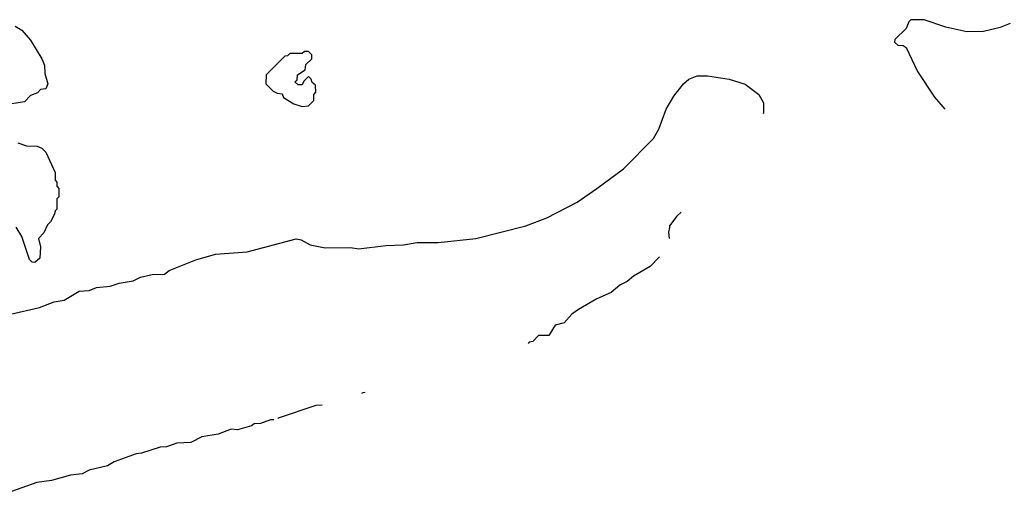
# Model space of a CAD drawing. Extents: x 2106670 to 2323771, y 35271 to 224896.
# Tile 28 of 256: x 2153872 to 2158585, y 44146 to 46432. Entities that reach past the tile are written whole.
import ezdxf

# ---------------------------------------------------------------- set-up
doc = ezdxf.new("R2010")
doc.units = 0

msp = doc.modelspace()

# ---------------------------------------------------------------- linework, layer by layer
at = {"layer": '0CON20XD'}
for points in [[(2158613.8, 46415), (2158565, 46395.5), (2158485, 46376.5), (2158405, 46374.4), (2158305, 46396.2), (2158201.7, 46431.7), (2158137.5, 46432.5), (2158127.5, 46422.5), (2158115, 46390), (2158061.7, 46338.3), (2158060, 46325), (2158075, 46310), (2158101.7, 46308.3), (2158115, 46300), (2158170, 46185), (2158250.9, 46060.9), (2158300.7, 46004.5)], [(2153850.7, 46400.7), (2153882.1, 46382.1), (2153924.3, 46335), (2153979.2, 46245), (2153991.2, 46215), (2153993.3, 46175), (2154006.7, 46125), (2153998.3, 46101.7), (2153971.7, 46098.3), (2153958.3, 46081.7), (2153925, 46070), (2153895, 46040), (2153795, 46022.9)], [(2155225, 46017.5), (2155255, 46020), (2155280, 46045), (2155280, 46075), (2155290, 46085), (2155288.3, 46118.3), (2155271.7, 46131.7), (2155268.3, 46148.3), (2155255, 46160), (2155231.7, 46138.3), (2155225, 46120), (2155205, 46120), (2155190, 46135), (2155200, 46145), (2155201.7, 46168.3), (2155238.3, 46191.7), (2155241.7, 46218.3), (2155270, 46245), (2155270, 46265), (2155255, 46280), (2155235, 46280), (2155225, 46270), (2155165, 46270), (2155155, 46260), (2155141.7, 46258.3), (2155051.7, 46168.3), (2155050, 46125), (2155085, 46090), (2155105, 46080), (2155128.3, 46078.3), (2155135, 46060), (2155185, 46030), (2155225, 46017.5)], [(2153827.8, 45022.2), (2153966.7, 45055), (2154037.6, 45082.3), (2154085, 45089.6), (2154156.4, 45133.6), (2154205, 45135.6), (2154239.8, 45150.2), (2154305, 45156.5), (2154348, 45172), (2154415, 45182.5), (2154450.5, 45199.5), (2154507.3, 45212.7), (2154565, 45214.8), (2154587.5, 45232.5), (2154716.3, 45283.7), (2154810.4, 45309.6), (2154961.7, 45321.7), (2155195, 45382.9), (2155219.1, 45379.1), (2155263.3, 45355), (2155335, 45340), (2155455, 45342), (2155496, 45336), (2155625, 45352.2), (2155710, 45355), (2155775, 45366.2), (2155875, 45365.7), (2156055, 45385.8), (2156295, 45445.5), (2156395, 45484.6), (2156541.1, 45558.9), (2156635.3, 45624.7), (2156761.9, 45718.1), (2156905.6, 45864.4), (2156931.7, 45908.3), (2156966.2, 46003.8), (2157002.9, 46067.1), (2157049.2, 46125), (2157075, 46147.1), (2157115, 46163.3), (2157165, 46163.3), (2157268.3, 46148.3), (2157345, 46123.3), (2157410, 46075), (2157432.5, 46035), (2157433, 45987), (2157431.3, 45982.6)], [(2153863, 45843), (2153905, 45828.8), (2153956.4, 45826.4), (2153978.3, 45818.3), (2153998.3, 45798.3), (2154041.7, 45701.7), (2154042.5, 45665), (2154050, 45655), (2154050, 45635), (2154060, 45625), (2154060, 45585), (2154050, 45575), (2154050, 45525), (2154041.7, 45518.3), (2154038.3, 45501.7), (2154020, 45465), (2154005, 45450), (2153988.3, 45411.7), (2153962.5, 45385), (2153972.5, 45345), (2153968.3, 45291.7), (2153945, 45270), (2153931.7, 45271.7), (2153920, 45285), (2153882, 45395), (2153855, 45439.2)], [(2157038.3, 45510.9), (2157018.3, 45491.7), (2156983.3, 45445), (2156983, 45437), (2156977.5, 45415), (2156980.5, 45385)], [(2156935.4, 45297.8), (2156889.3, 45250.7), (2156810, 45205), (2156780.7, 45179.3), (2156745, 45162.5), (2156703.3, 45126.7), (2156635, 45096), (2156547.5, 45045), (2156515, 45022.5), (2156478.3, 44981.7), (2156435, 44970), (2156405, 44920), (2156355, 44920), (2156328.3, 44891.7), (2156311.7, 44888.3), (2156306.4, 44881.8)], [(2155526, 44648.3), (2155515, 44646.7), (2155508.1, 44643)], [(2155320.9, 44587), (2155290, 44585), (2155110, 44525), (2155107.8, 44523.3)], [(2155088.3, 44517.4), (2155073.6, 44516.4), (2155025, 44500), (2154995, 44497.5), (2154981.7, 44488.3), (2154915, 44470), (2154885, 44472.5), (2154821.7, 44448.3), (2154743.6, 44436.4), (2154691.7, 44408.3), (2154625, 44406.2), (2154575, 44387.5), (2154545, 44386.2), (2154455, 44357.5), (2154430, 44355), (2154324.1, 44315.9), (2154292.5, 44297.5), (2154205, 44276.7), (2154171.7, 44258.3), (2154115, 44252.5), (2154025, 44226.7), (2153955, 44216.7), (2153755, 44146.2)]]:
    msp.add_lwpolyline(points, dxfattribs=at)

doc.saveas('drawing.dxf')
